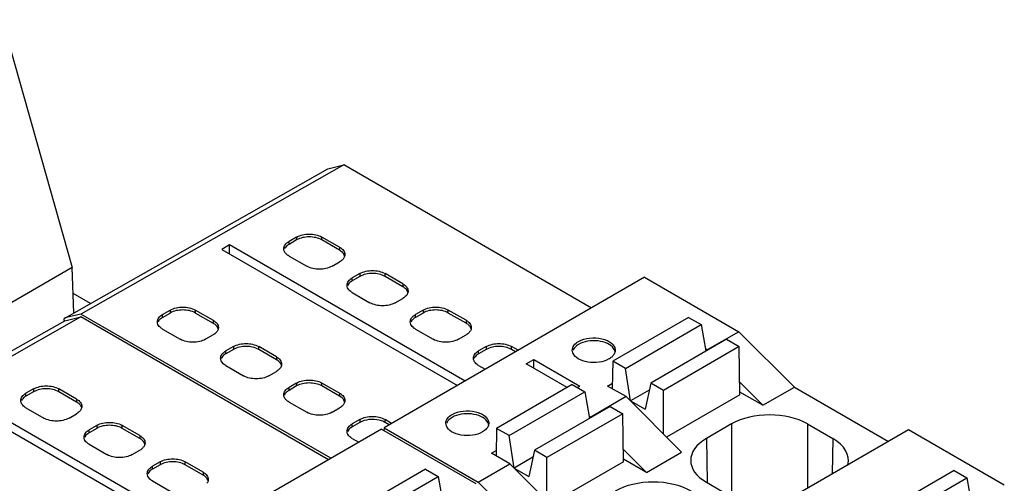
# Model space of a CAD drawing. Header units: inches. Extents: x 0 to 22, y 0 to 17.
# Tile 8 of 24: x 3.767 to 4.851, y 13.817 to 14.328. Entities that reach past the tile are written whole.
import ezdxf

# ---------------------------------------------------------------- set-up
doc = ezdxf.new("R2010")
doc.units = ezdxf.units.IN
doc.header["$LTSCALE"] = 1.21
doc.header["$MEASUREMENT"] = 0
doc.layers.get('0').update_dxf_attribs({"linetype": 'CONTINUOUS'})

msp = doc.modelspace()

# ---------------------------------------------------------------- linework, layer by layer
at = {"color": 7, "linetype": 'CONTINUOUS'}
for p, q in [((3.7483, 14.3277), (3.8252, 14.0547)), ((4.1241, 14.1677), (3.8349, 14.0036)), ((4.1066, 14.1634), (4.1241, 14.1677)), ((4.3969, 14.0102), (4.1241, 14.1677)), ((3.817, 13.9991), (4.1066, 14.1634)), ((4.1066, 14.1634), (4.1062, 14.1632)), ((3.9983, 14.0796), (3.99, 14.0748)), ((3.9983, 14.0699), (3.9983, 14.0796)), ((4.2577, 13.9298), (3.9983, 14.0796)), ((4.0723, 14.0883), (4.064, 14.0835)), ((4.0723, 14.0851), (4.064, 14.0803)), ((4.064, 14.0803), (4.064, 14.0835)), ((4.0723, 14.0883), (4.0723, 14.0851)), ((4.1001, 14.0851), (4.1001, 14.0883)), ((4.1196, 14.0771), (4.1001, 14.0883)), ((4.1196, 14.0738), (4.1001, 14.0851)), ((3.99, 14.0748), (4.2493, 13.925)), ((4.1196, 14.0771), (4.1196, 14.0738)), ((4.064, 14.0674), (4.0834, 14.0562)), ((4.1113, 14.0562), (4.1196, 14.061)), ((3.8252, 14.0547), (3.7517, 14.0123)), ((3.8271, 14.0049), (3.8252, 14.0547)), ((4.1419, 14.0481), (4.1336, 14.0433)), ((4.1419, 14.0481), (4.1419, 14.0449)), ((4.1697, 14.0449), (4.1697, 14.0481)), ((4.1892, 14.0369), (4.1697, 14.0481)), ((4.1419, 14.0449), (4.1336, 14.0401)), ((4.1336, 14.0401), (4.1336, 14.0433)), ((4.4553, 14.044), (4.1686, 13.8784)), ((4.1892, 14.0337), (4.1697, 14.0449)), ((4.1892, 14.0369), (4.1892, 14.0337)), ((4.4553, 14.044), (4.559, 13.9841)), ((3.8454, 14.0152), (3.8263, 14.0263)), ((4.1336, 14.0272), (4.153, 14.016)), ((4.1809, 14.016), (4.1892, 14.0208)), ((3.8349, 14.0036), (3.8173, 13.9993)), ((4.1101, 13.8447), (3.8349, 14.0036)), ((3.9248, 14.0031), (3.9331, 14.0079)), ((3.9248, 13.9999), (3.9331, 14.0047)), ((3.9331, 14.0079), (3.9331, 14.0047)), ((3.961, 14.0047), (3.961, 14.0079)), ((3.961, 14.0079), (3.9804, 13.9967)), ((3.961, 14.0047), (3.9804, 13.9935)), ((4.2115, 14.0079), (4.2032, 14.0031)), ((4.2115, 14.0047), (4.2032, 13.9999)), ((4.2115, 14.0079), (4.2115, 14.0047)), ((4.2393, 14.0047), (4.2393, 14.0079)), ((4.2588, 13.9967), (4.2393, 14.0079)), ((4.2588, 13.9935), (4.2393, 14.0047)), ((3.5275, 13.832), (3.817, 13.9962)), ((3.8346, 14.0005), (3.5453, 13.8364)), ((3.817, 13.9962), (3.8167, 13.9961)), ((3.817, 13.9962), (3.8346, 14.0005)), ((3.8173, 13.9993), (3.817, 13.9991)), ((4.1073, 13.843), (3.8346, 14.0005)), ((3.9248, 13.9999), (3.9248, 14.0031)), ((3.9804, 13.9967), (3.9804, 13.9935)), ((4.2032, 13.9999), (4.2032, 14.0031)), ((4.2588, 13.9967), (4.2588, 13.9935)), ((4.5038, 13.9999), (4.4203, 13.9517)), ((4.5038, 13.9999), (4.5177, 13.9919)), ((3.9248, 13.987), (3.9443, 13.9758)), ((4.2032, 13.987), (4.2226, 13.9758)), ((4.4342, 13.9436), (4.5177, 13.9919)), ((4.5177, 13.9919), (4.5228, 13.9626)), ((4.559, 13.9841), (4.5242, 13.964)), ((4.559, 13.9841), (4.6202, 13.923)), ((3.9804, 13.9806), (3.9721, 13.9758)), ((4.2505, 13.9758), (4.2588, 13.9806)), ((4.5456, 13.9758), (4.4621, 13.9276)), ((4.5456, 13.9758), (4.5595, 13.9677)), ((4.0027, 13.9677), (3.9944, 13.9629)), ((4.0027, 13.9645), (3.9944, 13.9597)), ((3.9944, 13.9597), (3.9944, 13.9629)), ((4.0027, 13.9677), (4.0027, 13.9645)), ((4.0306, 13.9645), (4.0306, 13.9677)), ((4.05, 13.9565), (4.0306, 13.9677)), ((4.05, 13.9533), (4.0306, 13.9645)), ((4.2811, 13.9677), (4.2727, 13.9629)), ((4.2811, 13.9645), (4.2727, 13.9597)), ((4.2727, 13.9597), (4.2727, 13.9629)), ((4.2811, 13.9677), (4.2811, 13.9645)), ((4.3089, 13.9645), (4.3089, 13.9677)), ((4.3161, 13.9636), (4.3089, 13.9677)), ((4.3133, 13.962), (4.3089, 13.9645)), ((4.5595, 13.9677), (4.476, 13.9195)), ((4.5242, 13.964), (4.5224, 13.9651)), ((4.5603, 13.9147), (4.5595, 13.9677)), ((4.05, 13.9565), (4.05, 13.9533)), ((4.3251, 13.9488), (4.3334, 13.9536)), ((4.3334, 13.944), (4.3334, 13.9536)), ((4.3334, 13.9536), (4.3841, 13.9243)), ((4.4203, 13.9517), (4.4198, 13.9214)), ((4.4342, 13.9436), (4.4203, 13.9517)), ((3.9944, 13.9469), (4.0138, 13.9356)), ((4.0417, 13.9356), (4.05, 13.9404)), ((4.2727, 13.9469), (4.2799, 13.9427)), ((4.3702, 13.9227), (4.3251, 13.9488)), ((4.4399, 13.9079), (4.4342, 13.9436)), ((4.0723, 13.9276), (4.064, 13.9227)), ((4.0723, 13.9276), (4.0723, 13.9244)), ((4.1001, 13.9244), (4.1001, 13.9276)), ((4.1196, 13.9163), (4.1001, 13.9276)), ((4.4621, 13.9276), (4.4559, 13.8987)), ((4.476, 13.9195), (4.4621, 13.9276)), ((4.5856, 13.9031), (4.5601, 13.9284)), ((3.7828, 13.9211), (3.7744, 13.9163)), ((3.7828, 13.9179), (3.7744, 13.9131)), ((3.7828, 13.9211), (3.7828, 13.9179)), ((3.8106, 13.9179), (3.8106, 13.9211)), ((3.8301, 13.9099), (3.8106, 13.9211)), ((3.8301, 13.9067), (3.8106, 13.9179)), ((4.0723, 13.9244), (4.064, 13.9195)), ((4.064, 13.9195), (4.064, 13.9227)), ((4.1196, 13.9131), (4.1001, 13.9244)), ((4.3758, 13.9259), (4.2922, 13.8777)), ((4.3062, 13.8697), (4.3897, 13.9179)), ((4.3758, 13.9259), (4.3897, 13.9179)), ((4.3813, 13.9227), (4.3841, 13.9243)), ((4.3897, 13.9179), (4.3948, 13.8887)), ((4.4147, 13.9243), (4.4199, 13.9273)), ((4.4351, 13.9126), (4.4147, 13.9243)), ((4.4604, 13.9198), (4.4399, 13.9079)), ((4.476, 13.8716), (4.476, 13.9195)), ((4.5856, 13.9031), (4.5602, 13.9177)), ((4.5856, 13.9031), (4.6202, 13.923)), ((4.6202, 13.923), (4.7237, 13.8633)), ((3.7004, 13.9076), (3.9598, 13.7579)), ((3.9681, 13.7627), (3.7088, 13.9124)), ((3.7744, 13.9131), (3.7744, 13.9163)), ((3.8301, 13.9099), (3.8301, 13.9067)), ((4.064, 13.9067), (4.0834, 13.8954)), ((4.1196, 13.9163), (4.1196, 13.9131)), ((4.4351, 13.9126), (4.3962, 13.8901)), ((4.4351, 13.9126), (4.4961, 13.8514)), ((4.4399, 13.9079), (4.4559, 13.8987)), ((4.5603, 13.9147), (4.4795, 13.8681)), ((3.7744, 13.9002), (3.7939, 13.889)), ((4.1113, 13.8954), (4.1196, 13.9002)), ((4.4175, 13.9018), (4.334, 13.8536)), ((4.4175, 13.9018), (4.4314, 13.8938)), ((3.8218, 13.889), (3.8301, 13.8938)), ((4.1419, 13.8874), (4.1336, 13.8826)), ((4.1419, 13.8842), (4.1336, 13.8793)), ((4.1419, 13.8874), (4.1419, 13.8842)), ((4.1697, 13.8842), (4.1697, 13.8874)), ((4.1769, 13.8832), (4.1697, 13.8874)), ((4.1741, 13.8816), (4.1697, 13.8842)), ((4.4314, 13.8938), (4.3479, 13.8456)), ((4.3943, 13.8911), (4.3962, 13.8901)), ((4.4322, 13.8408), (4.4314, 13.8938)), ((3.8524, 13.881), (3.844, 13.8761)), ((3.8524, 13.8777), (3.844, 13.8729)), ((3.844, 13.8729), (3.844, 13.8761)), ((3.8524, 13.881), (3.8524, 13.8777)), ((4.1658, 13.8768), (3.879, 13.7112)), ((3.8802, 13.8777), (3.8802, 13.881)), ((3.8997, 13.8697), (3.8802, 13.881)), ((3.8997, 13.8665), (3.8802, 13.8777)), ((4.1336, 13.8793), (4.1336, 13.8826)), ((4.1658, 13.8768), (4.2695, 13.8169)), ((4.1686, 13.8784), (4.1682, 13.8754)), ((4.1686, 13.8784), (4.2723, 13.8185)), ((4.2922, 13.8777), (4.2918, 13.8475)), ((4.3062, 13.8697), (4.2922, 13.8777)), ((4.746, 13.8762), (4.4592, 13.7106)), ((4.5511, 13.8825), (4.5234, 13.8665)), ((4.5511, 13.8825), (4.5511, 13.8023)), ((4.6347, 13.8825), (4.6347, 13.8119)), ((4.6347, 13.8825), (4.6624, 13.8665)), ((4.8513, 13.8153), (4.746, 13.8762)), ((3.8997, 13.8697), (3.8997, 13.8665)), ((4.1336, 13.8665), (4.1407, 13.8623)), ((4.3118, 13.834), (4.3062, 13.8697)), ((4.5234, 13.8665), (4.5242, 13.8183)), ((4.6624, 13.8665), (4.6618, 13.8275)), ((3.844, 13.8601), (3.8635, 13.8488)), ((3.8914, 13.8488), (3.8997, 13.8536)), ((4.2867, 13.8504), (4.2919, 13.8534)), ((4.334, 13.8536), (4.3278, 13.8247)), ((4.3479, 13.8456), (4.334, 13.8536)), ((4.4575, 13.8291), (4.432, 13.8545)), ((3.922, 13.8408), (3.9136, 13.8359)), ((3.922, 13.8408), (3.922, 13.8376)), ((3.9498, 13.8376), (3.9498, 13.8408)), ((3.9693, 13.8295), (3.9498, 13.8408)), ((4.3071, 13.8386), (4.2867, 13.8504)), ((4.3323, 13.8458), (4.3118, 13.834)), ((4.3479, 13.7977), (4.3479, 13.8456)), ((4.4322, 13.8408), (4.3515, 13.7941)), ((4.4575, 13.8291), (4.4322, 13.8438)), ((4.4575, 13.8291), (4.4961, 13.8514)), ((3.922, 13.8376), (3.9136, 13.8327)), ((3.9136, 13.8327), (3.9136, 13.8359)), ((3.9693, 13.8263), (3.9498, 13.8376)), ((4.2143, 13.8327), (4.1308, 13.7845)), ((4.2143, 13.8327), (4.2282, 13.8247)), ((4.2723, 13.8185), (4.3071, 13.8386)), ((4.3071, 13.8386), (4.3681, 13.7775)), ((4.3118, 13.834), (4.3278, 13.8247)), ((4.7961, 13.8311), (4.7126, 13.7829)), ((4.7961, 13.8311), (4.81, 13.8231)), ((3.9136, 13.8199), (3.9331, 13.8086)), ((3.9693, 13.8295), (3.9693, 13.8263)), ((4.1447, 13.7765), (4.2282, 13.8247)), ((4.2282, 13.8247), (4.2333, 13.7955)), ((4.7265, 13.7749), (4.81, 13.8231)), ((4.81, 13.8231), (4.8151, 13.7939)), ((4.3335, 13.7575), (4.2723, 13.8185)), ((4.5234, 13.8183), (4.5511, 13.8023))]:
    msp.add_line(p, q, dxfattribs=at)
msp.add_arc((4.4059, 13.9718), 0.0205, 299.9565, 304.709, dxfattribs=at)
for centre, major_axis, ratio, start_param, end_param in [((3.8189, 13.9957), (-0.00197, 0.00341), 0.577332, -0.004364, 1.183711), ((4.5929, 13.8584), (0.0591, 0), 0.577431, 0.785436, 2.356156), ((4.5652, 13.8424), (0.0591, 0), 0.577343, 2.356233, 3.926953), ((4.6206, 13.8424), (0.0591, 0), 0.577343, 6.139433, 7.068545), ((4.4648, 13.7844), (0.0591, 0), 0.577431, 0.785436, 2.356156)]:
    msp.add_ellipse(centre, major_axis=major_axis, ratio=ratio, start_param=start_param, end_param=end_param, dxfattribs=at)
for points in [[(4.0723, 14.0883), (4.0764, 14.0907), (4.0862, 14.0926), (4.096, 14.0907), (4.1001, 14.0883)], [(4.1001, 14.0851), (4.096, 14.0875), (4.0862, 14.0894), (4.0764, 14.0875), (4.0723, 14.0851)], [(4.0589, 14.0725), (4.0584, 14.0734), (4.0582, 14.0744), (4.0582, 14.0754)], [(4.1113, 14.0562), (4.1072, 14.0538), (4.0974, 14.0519), (4.0876, 14.0538), (4.0834, 14.0562)], [(4.1419, 14.0481), (4.146, 14.0505), (4.1558, 14.0524), (4.1656, 14.0505), (4.1697, 14.0481)], [(4.1697, 14.0449), (4.1656, 14.0473), (4.1558, 14.0492), (4.146, 14.0473), (4.1419, 14.0449)], [(4.1285, 14.0323), (4.128, 14.0332), (4.1278, 14.0343), (4.1278, 14.0353)], [(4.1809, 14.016), (4.1767, 14.0136), (4.167, 14.0117), (4.1572, 14.0136), (4.153, 14.016)], [(3.9331, 14.0079), (3.9372, 14.0103), (3.947, 14.0122), (3.9568, 14.0103), (3.961, 14.0079)], [(3.961, 14.0047), (3.9568, 14.0071), (3.947, 14.009), (3.9372, 14.0071), (3.9331, 14.0047)], [(4.2115, 14.0079), (4.2156, 14.0103), (4.2254, 14.0122), (4.2352, 14.0103), (4.2393, 14.0079)], [(4.2393, 14.0047), (4.2352, 14.0071), (4.2254, 14.009), (4.2156, 14.0071), (4.2115, 14.0047)], [(3.9197, 13.9921), (3.9192, 13.9931), (3.919, 13.9941), (3.919, 13.9951)], [(4.1981, 13.9921), (4.1976, 13.9931), (4.1974, 13.9941), (4.1974, 13.9951)], [(3.9721, 13.9758), (3.968, 13.9734), (3.9582, 13.9715), (3.9484, 13.9734), (3.9443, 13.9758)], [(4.0027, 13.9677), (4.0068, 13.9701), (4.0166, 13.972), (4.0264, 13.9701), (4.0306, 13.9677)], [(4.2505, 13.9758), (4.2463, 13.9734), (4.2366, 13.9715), (4.2268, 13.9734), (4.2226, 13.9758)], [(4.2811, 13.9677), (4.2852, 13.9701), (4.295, 13.972), (4.3048, 13.9701), (4.3089, 13.9677)], [(4.0306, 13.9645), (4.0264, 13.9669), (4.0166, 13.9688), (4.0068, 13.9669), (4.0027, 13.9645)], [(4.3089, 13.9645), (4.3048, 13.9669), (4.295, 13.9688), (4.2852, 13.9669), (4.2811, 13.9645)], [(4.3763, 13.9608), (4.376, 13.9617), (4.3758, 13.9627), (4.3758, 13.9637)], [(3.9893, 13.952), (3.9888, 13.9529), (3.9886, 13.9539), (3.9886, 13.9549)], [(4.2676, 13.952), (4.2672, 13.9529), (4.267, 13.9539), (4.267, 13.9549)], [(4.0417, 13.9356), (4.0376, 13.9332), (4.0278, 13.9313), (4.018, 13.9332), (4.0138, 13.9356)], [(4.0723, 13.9276), (4.0764, 13.93), (4.0862, 13.9318), (4.096, 13.93), (4.1001, 13.9276)], [(4.1001, 13.9244), (4.096, 13.9267), (4.0862, 13.9286), (4.0764, 13.9267), (4.0723, 13.9244)], [(3.7828, 13.9211), (3.7869, 13.9235), (3.7967, 13.9254), (3.8065, 13.9235), (3.8106, 13.9211)], [(3.8106, 13.9179), (3.8065, 13.9203), (3.7967, 13.9222), (3.7869, 13.9203), (3.7828, 13.9179)], [(3.7693, 13.9053), (3.7689, 13.9063), (3.7687, 13.9073), (3.7687, 13.9083)], [(4.0589, 13.9118), (4.0584, 13.9127), (4.0582, 13.9137), (4.0582, 13.9147)], [(4.1113, 13.8954), (4.1072, 13.893), (4.0974, 13.8911), (4.0876, 13.893), (4.0834, 13.8954)], [(3.8218, 13.889), (3.8176, 13.8866), (3.8078, 13.8847), (3.7981, 13.8866), (3.7939, 13.889)], [(3.8524, 13.881), (3.8565, 13.8833), (3.8663, 13.8852), (3.8761, 13.8833), (3.8802, 13.881)], [(4.1419, 13.8874), (4.146, 13.8898), (4.1558, 13.8917), (4.1656, 13.8898), (4.1697, 13.8874)], [(3.8802, 13.8777), (3.8761, 13.8801), (3.8663, 13.882), (3.8565, 13.8801), (3.8524, 13.8777)], [(4.1285, 13.8716), (4.128, 13.8725), (4.1278, 13.8735), (4.1278, 13.8745)], [(4.2372, 13.8804), (4.2368, 13.8814), (4.2366, 13.8824), (4.2366, 13.8834)], [(3.8389, 13.8652), (3.8385, 13.8661), (3.8383, 13.8671), (3.8383, 13.8681)], [(3.8914, 13.8488), (3.8872, 13.8464), (3.8774, 13.8445), (3.8676, 13.8464), (3.8635, 13.8488)], [(3.922, 13.8408), (3.9261, 13.8432), (3.9359, 13.845), (3.9457, 13.8432), (3.9498, 13.8408)], [(3.9498, 13.8376), (3.9457, 13.8399), (3.9359, 13.8418), (3.9261, 13.8399), (3.922, 13.8376)], [(3.9085, 13.825), (3.9081, 13.8259), (3.9079, 13.8269), (3.9079, 13.8279)]]:
    msp.add_open_spline(points, degree=3, dxfattribs=at)
for points, knots in [([(4.0582, 14.0754), (4.0582, 14.077), (4.0595, 14.0804), (4.0623, 14.0825), (4.064, 14.0835)], [0, 0, 0, 0, 0.449216, 1, 1, 1, 1]), ([(4.064, 14.0803), (4.0634, 14.0799), (4.0613, 14.0786), (4.0596, 14.0767), (4.0589, 14.0752)], [0, 0, 0, 0, 0.278915, 1, 1, 1, 1]), ([(4.064, 14.0674), (4.0634, 14.0677), (4.0613, 14.0691), (4.0596, 14.0709), (4.0589, 14.0725)], [0, 0, 0, 0, 0.278915, 1, 1, 1, 1]), ([(4.1196, 14.0771), (4.1213, 14.0761), (4.1241, 14.074), (4.1254, 14.0705), (4.1254, 14.069)], [0, 0, 0, 0, 0.550784, 1, 1, 1, 1]), ([(4.1239, 14.0701), (4.1237, 14.0705), (4.1225, 14.0719), (4.1209, 14.0731), (4.1196, 14.0738)], [0, 0, 0, 0, 0.230534, 1, 1, 1, 1]), ([(4.1252, 14.0674), (4.125, 14.0681), (4.1246, 14.0691), (4.1241, 14.0699), (4.1239, 14.0701)], [0, 0, 0, 0, 0.738449, 1, 1, 1, 1]), ([(4.1254, 14.069), (4.1254, 14.0686), (4.1253, 14.0671), (4.1246, 14.0656), (4.1239, 14.0647)], [0, 0, 0, 0, 0.24068, 1, 1, 1, 1]), ([(4.1239, 14.0647), (4.1237, 14.0643), (4.1225, 14.0629), (4.1209, 14.0617), (4.1196, 14.061)], [0, 0, 0, 0, 0.230534, 1, 1, 1, 1]), ([(4.1278, 14.0353), (4.1278, 14.0368), (4.1291, 14.0402), (4.1319, 14.0424), (4.1336, 14.0433)], [0, 0, 0, 0, 0.449216, 1, 1, 1, 1]), ([(4.1336, 14.0401), (4.133, 14.0397), (4.1309, 14.0384), (4.1292, 14.0366), (4.1285, 14.035)], [0, 0, 0, 0, 0.278915, 1, 1, 1, 1]), ([(4.1892, 14.0369), (4.1909, 14.0359), (4.1937, 14.0338), (4.195, 14.0304), (4.195, 14.0288)], [0, 0, 0, 0, 0.550784, 1, 1, 1, 1]), ([(4.1336, 14.0272), (4.133, 14.0276), (4.1309, 14.0289), (4.1292, 14.0307), (4.1285, 14.0323)], [0, 0, 0, 0, 0.278915, 1, 1, 1, 1]), ([(4.1935, 14.0299), (4.1933, 14.0303), (4.1921, 14.0318), (4.1905, 14.0329), (4.1892, 14.0337)], [0, 0, 0, 0, 0.230534, 1, 1, 1, 1]), ([(4.1948, 14.0273), (4.1946, 14.028), (4.1942, 14.0289), (4.1937, 14.0297), (4.1935, 14.0299)], [0, 0, 0, 0, 0.738449, 1, 1, 1, 1]), ([(4.195, 14.0288), (4.195, 14.0285), (4.1949, 14.0269), (4.1942, 14.0255), (4.1935, 14.0245)], [0, 0, 0, 0, 0.24068, 1, 1, 1, 1]), ([(4.1935, 14.0245), (4.1933, 14.0242), (4.1921, 14.0227), (4.1905, 14.0215), (4.1892, 14.0208)], [0, 0, 0, 0, 0.230534, 1, 1, 1, 1]), ([(3.919, 13.9951), (3.919, 13.9966), (3.9203, 14), (3.9231, 14.0022), (3.9248, 14.0031)], [0, 0, 0, 0, 0.449216, 1, 1, 1, 1]), ([(3.9248, 13.9999), (3.9242, 13.9996), (3.9222, 13.9982), (3.9204, 13.9964), (3.9197, 13.9948)], [0, 0, 0, 0, 0.278915, 1, 1, 1, 1]), ([(3.9804, 13.9967), (3.9821, 13.9957), (3.9849, 13.9936), (3.9862, 13.9902), (3.9862, 13.9886)], [0, 0, 0, 0, 0.550784, 1, 1, 1, 1]), ([(3.9847, 13.9897), (3.9845, 13.9901), (3.9833, 13.9916), (3.9817, 13.9927), (3.9804, 13.9935)], [0, 0, 0, 0, 0.230534, 1, 1, 1, 1]), ([(4.1974, 13.9951), (4.1974, 13.9966), (4.1987, 14), (4.2015, 14.0022), (4.2032, 14.0031)], [0, 0, 0, 0, 0.449216, 1, 1, 1, 1]), ([(4.2032, 13.9999), (4.2026, 13.9996), (4.2005, 13.9982), (4.1988, 13.9964), (4.1981, 13.9948)], [0, 0, 0, 0, 0.278915, 1, 1, 1, 1]), ([(4.2588, 13.9967), (4.2605, 13.9957), (4.2633, 13.9936), (4.2646, 13.9902), (4.2646, 13.9886)], [0, 0, 0, 0, 0.550784, 1, 1, 1, 1]), ([(4.2631, 13.9897), (4.2629, 13.9901), (4.2617, 13.9916), (4.2601, 13.9927), (4.2588, 13.9935)], [0, 0, 0, 0, 0.230534, 1, 1, 1, 1]), ([(3.9248, 13.987), (3.9242, 13.9874), (3.9222, 13.9887), (3.9204, 13.9906), (3.9197, 13.9921)], [0, 0, 0, 0, 0.278915, 1, 1, 1, 1]), ([(3.9847, 13.9843), (3.9845, 13.984), (3.9833, 13.9825), (3.9817, 13.9813), (3.9804, 13.9806)], [0, 0, 0, 0, 0.230534, 1, 1, 1, 1]), ([(3.986, 13.9871), (3.9858, 13.9878), (3.9854, 13.9887), (3.9849, 13.9895), (3.9847, 13.9897)], [0, 0, 0, 0, 0.738449, 1, 1, 1, 1]), ([(3.9862, 13.9886), (3.9862, 13.9883), (3.9861, 13.9867), (3.9854, 13.9853), (3.9847, 13.9843)], [0, 0, 0, 0, 0.24068, 1, 1, 1, 1]), ([(4.2032, 13.987), (4.2026, 13.9874), (4.2005, 13.9887), (4.1988, 13.9906), (4.1981, 13.9921)], [0, 0, 0, 0, 0.278915, 1, 1, 1, 1]), ([(4.2631, 13.9843), (4.2629, 13.984), (4.2617, 13.9825), (4.2601, 13.9813), (4.2588, 13.9806)], [0, 0, 0, 0, 0.230534, 1, 1, 1, 1]), ([(4.2644, 13.9871), (4.2642, 13.9878), (4.2638, 13.9887), (4.2633, 13.9895), (4.2631, 13.9897)], [0, 0, 0, 0, 0.738449, 1, 1, 1, 1]), ([(4.2646, 13.9886), (4.2646, 13.9883), (4.2645, 13.9867), (4.2638, 13.9853), (4.2631, 13.9843)], [0, 0, 0, 0, 0.24068, 1, 1, 1, 1]), ([(4.3758, 13.9637), (4.3758, 13.9656), (4.3774, 13.9697), (4.3808, 13.9722), (4.3827, 13.9734)], [0, 0, 0, 0, 0.449251, 1, 1, 1, 1]), ([(4.3827, 13.9734), (4.3864, 13.9755), (4.3951, 13.9778), (4.4061, 13.9773), (4.4143, 13.9746), (4.419, 13.9717), (4.4222, 13.968), (4.423, 13.9651), (4.423, 13.9637)], [0, 0, 0, 0, 0.269931, 0.561319, 0.695461, 0.813132, 0.912847, 1, 1, 1, 1]), ([(4.4213, 13.9657), (4.4196, 13.968), (4.414, 13.9719), (4.4039, 13.9744), (4.3929, 13.9741), (4.3857, 13.9719), (4.3827, 13.9702)], [0, 0, 0, 0, 0.209505, 0.469833, 0.74756, 1, 1, 1, 1]), ([(3.9886, 13.9549), (3.9886, 13.9564), (3.9899, 13.9598), (3.9927, 13.962), (3.9944, 13.9629)], [0, 0, 0, 0, 0.449216, 1, 1, 1, 1]), ([(4.267, 13.9549), (4.267, 13.9564), (4.2683, 13.9598), (4.2711, 13.962), (4.2727, 13.9629)], [0, 0, 0, 0, 0.449216, 1, 1, 1, 1]), ([(4.3827, 13.9702), (4.382, 13.9697), (4.3794, 13.968), (4.3771, 13.9655), (4.3763, 13.9634)], [0, 0, 0, 0, 0.28173, 1, 1, 1, 1]), ([(4.4161, 13.9541), (4.4128, 13.9522), (4.405, 13.9499), (4.3931, 13.95), (4.3826, 13.9532), (4.3774, 13.9581), (4.3763, 13.9608)], [0, 0, 0, 0, 0.260729, 0.545597, 0.803107, 1, 1, 1, 1]), ([(4.4229, 13.9621), (4.4228, 13.9624), (4.4225, 13.9637), (4.4218, 13.9649), (4.4213, 13.9657)], [0, 0, 0, 0, 0.240696, 1, 1, 1, 1]), ([(4.423, 13.9637), (4.423, 13.9633), (4.4229, 13.9614), (4.4221, 13.9597), (4.4213, 13.9586)], [0, 0, 0, 0, 0.240757, 1, 1, 1, 1]), ([(3.9944, 13.9597), (3.9938, 13.9594), (3.9917, 13.9581), (3.99, 13.9562), (3.9893, 13.9546)], [0, 0, 0, 0, 0.278915, 1, 1, 1, 1]), ([(3.9944, 13.9469), (3.9938, 13.9472), (3.9917, 13.9485), (3.99, 13.9504), (3.9893, 13.952)], [0, 0, 0, 0, 0.278915, 1, 1, 1, 1]), ([(4.05, 13.9565), (4.0517, 13.9556), (4.0545, 13.9534), (4.0558, 13.95), (4.0558, 13.9485)], [0, 0, 0, 0, 0.550784, 1, 1, 1, 1]), ([(4.0543, 13.9496), (4.0541, 13.9499), (4.0529, 13.9514), (4.0513, 13.9526), (4.05, 13.9533)], [0, 0, 0, 0, 0.230534, 1, 1, 1, 1]), ([(4.0556, 13.9469), (4.0554, 13.9476), (4.055, 13.9485), (4.0545, 13.9494), (4.0543, 13.9496)], [0, 0, 0, 0, 0.738449, 1, 1, 1, 1]), ([(4.2727, 13.9597), (4.2722, 13.9594), (4.2701, 13.9581), (4.2684, 13.9562), (4.2676, 13.9546)], [0, 0, 0, 0, 0.278915, 1, 1, 1, 1]), ([(4.2727, 13.9469), (4.2722, 13.9472), (4.2701, 13.9485), (4.2684, 13.9504), (4.2676, 13.952)], [0, 0, 0, 0, 0.278915, 1, 1, 1, 1]), ([(4.4213, 13.9586), (4.421, 13.9582), (4.42, 13.9569), (4.4186, 13.9557), (4.4176, 13.955)], [0, 0, 0, 0, 0.234496, 1, 1, 1, 1]), ([(4.0543, 13.9441), (4.0541, 13.9438), (4.0529, 13.9423), (4.0513, 13.9412), (4.05, 13.9404)], [0, 0, 0, 0, 0.230534, 1, 1, 1, 1]), ([(4.0558, 13.9485), (4.0558, 13.9481), (4.0557, 13.9466), (4.055, 13.9451), (4.0543, 13.9441)], [0, 0, 0, 0, 0.24068, 1, 1, 1, 1]), ([(4.0582, 13.9147), (4.0582, 13.9162), (4.0595, 13.9197), (4.0623, 13.9218), (4.064, 13.9227)], [0, 0, 0, 0, 0.449216, 1, 1, 1, 1]), ([(4.064, 13.9195), (4.0634, 13.9192), (4.0613, 13.9179), (4.0596, 13.916), (4.0589, 13.9144)], [0, 0, 0, 0, 0.278915, 1, 1, 1, 1]), ([(3.7687, 13.9083), (3.7687, 13.9098), (3.77, 13.9132), (3.7728, 13.9154), (3.7744, 13.9163)], [0, 0, 0, 0, 0.449216, 1, 1, 1, 1]), ([(3.7744, 13.9131), (3.7738, 13.9128), (3.7718, 13.9114), (3.7701, 13.9096), (3.7693, 13.908)], [0, 0, 0, 0, 0.278915, 1, 1, 1, 1]), ([(3.8301, 13.9099), (3.8317, 13.9089), (3.8345, 13.9068), (3.8359, 13.9034), (3.8359, 13.9018)], [0, 0, 0, 0, 0.550784, 1, 1, 1, 1]), ([(3.8344, 13.9029), (3.8341, 13.9033), (3.8329, 13.9048), (3.8314, 13.9059), (3.8301, 13.9067)], [0, 0, 0, 0, 0.230534, 1, 1, 1, 1]), ([(4.064, 13.9067), (4.0634, 13.907), (4.0613, 13.9083), (4.0596, 13.9102), (4.0589, 13.9118)], [0, 0, 0, 0, 0.278915, 1, 1, 1, 1]), ([(4.1196, 13.9163), (4.1213, 13.9154), (4.1241, 13.9132), (4.1254, 13.9098), (4.1254, 13.9083)], [0, 0, 0, 0, 0.550784, 1, 1, 1, 1]), ([(4.1239, 13.9094), (4.1237, 13.9097), (4.1225, 13.9112), (4.1209, 13.9124), (4.1196, 13.9131)], [0, 0, 0, 0, 0.230534, 1, 1, 1, 1]), ([(4.1252, 13.9067), (4.125, 13.9074), (4.1246, 13.9083), (4.1241, 13.9092), (4.1239, 13.9094)], [0, 0, 0, 0, 0.738449, 1, 1, 1, 1]), ([(4.1254, 13.9083), (4.1254, 13.9079), (4.1253, 13.9064), (4.1246, 13.9049), (4.1239, 13.904)], [0, 0, 0, 0, 0.24068, 1, 1, 1, 1]), ([(3.7744, 13.9002), (3.7738, 13.9006), (3.7718, 13.9019), (3.7701, 13.9038), (3.7693, 13.9053)], [0, 0, 0, 0, 0.278915, 1, 1, 1, 1]), ([(3.8344, 13.8975), (3.8341, 13.8972), (3.8329, 13.8957), (3.8314, 13.8945), (3.8301, 13.8938)], [0, 0, 0, 0, 0.230534, 1, 1, 1, 1]), ([(3.8357, 13.9003), (3.8355, 13.901), (3.8351, 13.9019), (3.8346, 13.9027), (3.8344, 13.9029)], [0, 0, 0, 0, 0.738449, 1, 1, 1, 1]), ([(3.8359, 13.9018), (3.8359, 13.9015), (3.8357, 13.8999), (3.8351, 13.8985), (3.8344, 13.8975)], [0, 0, 0, 0, 0.24068, 1, 1, 1, 1]), ([(4.1239, 13.904), (4.1237, 13.9036), (4.1225, 13.9021), (4.1209, 13.901), (4.1196, 13.9002)], [0, 0, 0, 0, 0.230534, 1, 1, 1, 1]), ([(4.2435, 13.893), (4.2472, 13.8951), (4.2559, 13.8975), (4.267, 13.8969), (4.2751, 13.8942), (4.2798, 13.8913), (4.283, 13.8877), (4.2838, 13.8847), (4.2838, 13.8834)], [0, 0, 0, 0, 0.269931, 0.561319, 0.695461, 0.813132, 0.912847, 1, 1, 1, 1]), ([(4.1633, 13.8866), (4.1596, 13.8875), (4.1522, 13.8879), (4.1449, 13.8859), (4.1419, 13.8842)], [0, 0, 0, 0, 0.519195, 1, 1, 1, 1]), ([(4.1697, 13.8842), (4.1693, 13.8844), (4.1672, 13.8855), (4.165, 13.8862), (4.1633, 13.8866)], [0, 0, 0, 0, 0.234583, 1, 1, 1, 1]), ([(4.2366, 13.8834), (4.2366, 13.8852), (4.2382, 13.8893), (4.2416, 13.8919), (4.2435, 13.893)], [0, 0, 0, 0, 0.449251, 1, 1, 1, 1]), ([(4.2435, 13.8898), (4.2428, 13.8893), (4.2402, 13.8876), (4.2379, 13.8852), (4.2372, 13.8831)], [0, 0, 0, 0, 0.28173, 1, 1, 1, 1]), ([(4.2821, 13.8853), (4.2804, 13.8877), (4.2748, 13.8915), (4.2647, 13.894), (4.2537, 13.8938), (4.2465, 13.8915), (4.2435, 13.8898)], [0, 0, 0, 0, 0.209505, 0.469833, 0.74756, 1, 1, 1, 1]), ([(4.2837, 13.8818), (4.2836, 13.8821), (4.2833, 13.8833), (4.2826, 13.8845), (4.2821, 13.8853)], [0, 0, 0, 0, 0.240696, 1, 1, 1, 1]), ([(3.8383, 13.8681), (3.8383, 13.8696), (3.8396, 13.873), (3.8424, 13.8752), (3.844, 13.8761)], [0, 0, 0, 0, 0.449216, 1, 1, 1, 1]), ([(4.1278, 13.8745), (4.1278, 13.8761), (4.1291, 13.8795), (4.1319, 13.8816), (4.1336, 13.8826)], [0, 0, 0, 0, 0.449216, 1, 1, 1, 1]), ([(4.1336, 13.8793), (4.133, 13.879), (4.1309, 13.8777), (4.1292, 13.8758), (4.1285, 13.8742)], [0, 0, 0, 0, 0.278915, 1, 1, 1, 1]), ([(4.2769, 13.8737), (4.2736, 13.8718), (4.2658, 13.8695), (4.2539, 13.8696), (4.2434, 13.8728), (4.2382, 13.8777), (4.2372, 13.8804)], [0, 0, 0, 0, 0.260729, 0.545597, 0.803107, 1, 1, 1, 1]), ([(4.2821, 13.8782), (4.2818, 13.8778), (4.2803, 13.876), (4.2784, 13.8746), (4.2769, 13.8737)], [0, 0, 0, 0, 0.230496, 1, 1, 1, 1]), ([(4.2838, 13.8834), (4.2838, 13.8829), (4.2837, 13.8811), (4.2829, 13.8793), (4.2821, 13.8782)], [0, 0, 0, 0, 0.240757, 1, 1, 1, 1]), ([(3.844, 13.8729), (3.8434, 13.8726), (3.8414, 13.8713), (3.8397, 13.8694), (3.8389, 13.8678)], [0, 0, 0, 0, 0.278915, 1, 1, 1, 1]), ([(3.844, 13.8601), (3.8434, 13.8604), (3.8414, 13.8617), (3.8397, 13.8636), (3.8389, 13.8652)], [0, 0, 0, 0, 0.278915, 1, 1, 1, 1]), ([(3.8997, 13.8697), (3.9013, 13.8688), (3.9041, 13.8666), (3.9055, 13.8632), (3.9055, 13.8617)], [0, 0, 0, 0, 0.550784, 1, 1, 1, 1]), ([(3.904, 13.8628), (3.9037, 13.8631), (3.9025, 13.8646), (3.901, 13.8658), (3.8997, 13.8665)], [0, 0, 0, 0, 0.230534, 1, 1, 1, 1]), ([(3.9053, 13.8601), (3.9051, 13.8608), (3.9047, 13.8617), (3.9041, 13.8626), (3.904, 13.8628)], [0, 0, 0, 0, 0.738449, 1, 1, 1, 1]), ([(4.1336, 13.8665), (4.133, 13.8668), (4.1309, 13.8681), (4.1292, 13.87), (4.1285, 13.8716)], [0, 0, 0, 0, 0.278915, 1, 1, 1, 1]), ([(3.904, 13.8573), (3.9037, 13.857), (3.9025, 13.8555), (3.901, 13.8544), (3.8997, 13.8536)], [0, 0, 0, 0, 0.230534, 1, 1, 1, 1]), ([(3.9055, 13.8617), (3.9055, 13.8613), (3.9053, 13.8598), (3.9047, 13.8583), (3.904, 13.8573)], [0, 0, 0, 0, 0.24068, 1, 1, 1, 1]), ([(3.9079, 13.8279), (3.9079, 13.8294), (3.9092, 13.8329), (3.912, 13.835), (3.9136, 13.8359)], [0, 0, 0, 0, 0.449216, 1, 1, 1, 1]), ([(3.9136, 13.8327), (3.913, 13.8324), (3.911, 13.8311), (3.9093, 13.8292), (3.9085, 13.8276)], [0, 0, 0, 0, 0.278915, 1, 1, 1, 1]), ([(3.9136, 13.8199), (3.913, 13.8202), (3.911, 13.8215), (3.9093, 13.8234), (3.9085, 13.825)], [0, 0, 0, 0, 0.278915, 1, 1, 1, 1]), ([(3.9693, 13.8295), (3.9709, 13.8286), (3.9737, 13.8264), (3.9751, 13.823), (3.9751, 13.8215)], [0, 0, 0, 0, 0.550784, 1, 1, 1, 1]), ([(3.9736, 13.8226), (3.9733, 13.8229), (3.9721, 13.8244), (3.9706, 13.8256), (3.9693, 13.8263)], [0, 0, 0, 0, 0.230534, 1, 1, 1, 1]), ([(3.9749, 13.8199), (3.9747, 13.8206), (3.9743, 13.8215), (3.9737, 13.8224), (3.9736, 13.8226)], [0, 0, 0, 0, 0.738449, 1, 1, 1, 1]), ([(3.9751, 13.8215), (3.9751, 13.8211), (3.9749, 13.8196), (3.9743, 13.8181), (3.9736, 13.8172)], [0, 0, 0, 0, 0.24068, 1, 1, 1, 1])]:
    msp.add_open_spline(points, degree=3, knots=knots, dxfattribs=at)

doc.saveas('drawing.dxf')
